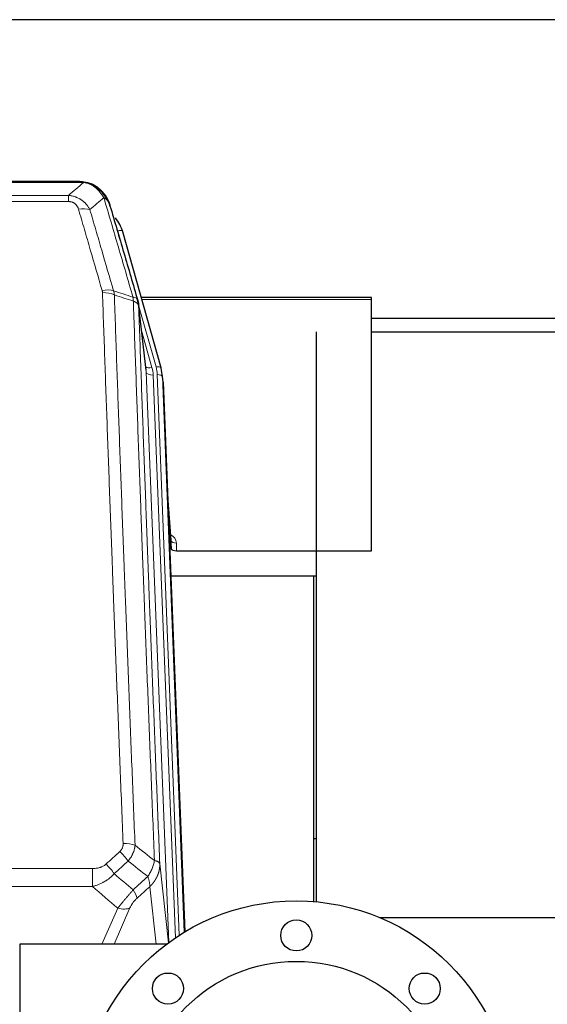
# Model space of a CAD drawing. Header units: inches. Extents: x 0 to 23760, y -13 to 16800.
# Tile 65 of 222: x 5908 to 6213, y 7690 to 8260. Entities that reach past the tile are written whole.
import ezdxf

# ---------------------------------------------------------------- set-up
doc = ezdxf.new("R2010")
doc.units = ezdxf.units.IN
doc.layers.add('254', color=7, linetype='Continuous', true_color=0xffffff)

msp = doc.modelspace()

# ---------------------------------------------------------------- linework, layer by layer
at = {"layer": '254', "color": 2, "linetype": 'Continuous', "lineweight": 25}
for p, q in [((6649.284, 8259.696), (5049.791, 8259.696)), ((5942.352, 8166.07), (5724.231, 8166.07)), ((5949.293, 8164.594), (5949.394, 8164.565)), ((5989.519, 8058.092), (5967.345, 8136.978)), ((5980.898, 8056.772), (5976.483, 8095.291)), ((6111.291, 8098.808), (5978.073, 8098.808)), ((6111.291, 8097.777), (6111.291, 8098.808)), ((6111.291, 7952.308), (6111.291, 8097.777)), ((6649.284, 8086.734), (6111.29, 8086.734)), ((6079.291, 8079.001), (6079.291, 7749.051)), ((6111.298, 8079.001), (6657.291, 8079.001)), ((5989.537, 8057.996), (5989.519, 8058.092)), ((5990.574, 8051.371), (5990.2, 8054.629)), ((5990.695, 8049.786), (6003.222, 7731.61)), ((5995.394, 7958.315), (5993.186, 7986.514)), ((5993.567, 7976.84), (5995.39, 7953.559)), ((5995.39, 7953.559), (5995.401, 7958.135)), ((5998.388, 7952.308), (6111.291, 7952.308)), ((6079.291, 7937.499), (5995.117, 7937.499)), ((6077.951, 7749.163), (6077.951, 7937.497)), ((6079.277, 7785.448), (6077.917, 7785.448)), ((6115.823, 7739.982), (6657.291, 7739.982)), ((5992.79, 7724.578), (5907.791, 7724.578)), ((5907.791, 7724.578), (5907.791, 7524.578))]:
    msp.add_line(p, q, dxfattribs=at)
at = {"layer": '254', "color": 110, "linetype": 'Continuous', "lineweight": 13}
for p, q in [((5944.694, 8165.407), (5721.889, 8165.407)), ((5949.394, 8164.565), (5949.462, 8164.408)), ((5730.62, 8157.939), (5935.963, 8157.939)), ((5935.963, 8157.939), (5935.963, 8154.406)), ((5935.963, 8154.406), (5730.62, 8154.406)), ((5969.182, 8120.74), (5964.457, 8137.552)), ((5986.631, 8058.665), (5976.558, 8094.5)), ((6111.291, 8097.777), (5978.36, 8097.777)), ((5980.989, 8055.598), (5976.612, 8093.779)), ((5978.257, 8079.811), (5984.283, 8058.373)), ((5993.986, 7725.463), (5980.989, 8055.598)), ((6000.107, 7729.672), (5987.328, 8054.264)), ((5997.808, 7728.156), (5984.981, 8053.972)), ((5990.695, 8049.786), (5990.322, 8053.044)), ((5990.322, 8053.044), (6002.982, 7731.465)), ((5995.401, 7958.135), (5993.194, 7986.323)), ((5998.399, 7956.725), (5998.388, 7952.308)), ((5988.807, 7771.111), (5993.87, 7725.378)), ((5716.705, 7768.31), (5949.877, 7768.31)), ((5949.877, 7768.31), (5949.877, 7757.879)), ((5949.877, 7757.879), (5716.705, 7757.879)), ((5986.665, 7724.578), (5982.992, 7757.759)), ((5955.38, 7724.578), (5964.504, 7745.359)), ((5971.566, 7745.509), (5962.375, 7724.577))]:
    msp.add_line(p, q, dxfattribs=at)
at = {"layer": '254', "color": 2, "linetype": 'Continuous', "lineweight": 25}
for centre, radius in [((6067.791, 7624.578), 125), ((6067.791, 7729.578), 9), ((6067.791, 7624.578), 90), ((5993.545, 7698.824), 9), ((6142.037, 7698.824), 9)]:
    msp.add_circle(centre, radius, dxfattribs=at)
at = {"layer": '254', "color": 110, "linetype": 'Continuous', "lineweight": 13}
for centre, major_axis, ratio, start_param, end_param in [((5941.81, 8144.184), (9.598, 2.808), 0.562843, 0.6646512, 1.4076092), ((5964.457, 8136.166), (-2.888, -0.812), 0.4480327, 3.1416079, 4.5871119), ((5955.471, 8097.301), (9.604, 2.788), 0.5442898, 0.6684637, 1.414101), ((5955.658, 8096.129), (9.994, 0.345), 0.559112, 0.7940626, 1.551472), ((5984.283, 8060.22), (-3.851, -1.082), 0.4480327, 0.2500116, 1.4455193), ((5984.981, 8055.819), (-3.997, -0.157), 0.4614673, 0.0341943, 1.5526308), ((5960.963, 8053.222), (-24.033, -0.038), 0.8858289, 3.1750594, 3.3842109), ((5986.631, 8057.28), (-2.888, -0.812), 0.4480327, 3.1416079, 4.5871119), ((5963.31, 8053.514), (-24.033, -0.038), 0.8858289, 3.1750594, 3.3842109), ((5987.328, 8052.879), (-2.998, -0.118), 0.4614673, 3.175787, 4.6942235), ((5992.395, 7956.725), (-6.003, -0.046), 0.8757409, 3.1327535, 4.2284576), ((5998.399, 7958.179), (3, -0.007), 0.4848086, 3.1763596, 4.7135294), ((5967.617, 7778.402), (9.992, 0.404), 0.431453, 0.7935197, 1.5533391), ((5965.645, 7773.808), (-6.729, 7.397), 0.3051216, 4.2889758, 5.0360109), ((5957.636, 7766.516), (-6.736, 7.391), 0.3030979, 4.2875497, 5.03344), ((5968.591, 7757.129), (-6.719, 7.407), 0.3029797, 3.5431496, 4.2886573), ((5964.504, 7751.531), (9.156, -4.02), 0.5833249, 4.9631119, 5.806783)]:
    msp.add_ellipse(centre, major_axis=major_axis, ratio=ratio, start_param=start_param, end_param=end_param, dxfattribs=at)
at = {"layer": '254', "color": 2, "linetype": 'Continuous', "lineweight": 25}
for centre, major_axis, ratio, start_param, end_param in [((5941.15, 8130.965), (-27.014, -0.465), 0.8900028, 3.3708663, 3.7462667), ((5963.31, 8052.129), (-27.027, -0.37), 0.8864308, 3.1643527, 3.3735041), ((5998.388, 7953.602), (3, 0), 0.4313147, 3.1753737, 4.7125436)]:
    msp.add_ellipse(centre, major_axis=major_axis, ratio=ratio, start_param=start_param, end_param=end_param, dxfattribs=at)
at = {"layer": '254', "color": 110, "linetype": 'Continuous', "lineweight": 13}
for points in [[(5935.963, 8157.939), (5938.89, 8160.426), (5941.801, 8162.915), (5944.694, 8165.407)], [(5956.457, 8156.688), (5953.783, 8154.365), (5951.093, 8152.045), (5948.39, 8149.726)], [(5962.067, 8102.729), (5965.816, 8101.51), (5969.563, 8100.293), (5973.311, 8099.078)], [(5962.067, 8102.729), (5962.18, 8102.345), (5962.368, 8101.565), (5962.485, 8100.763), (5962.526, 8100.356)], [(5973.523, 8096.788), (5969.858, 8097.975), (5966.192, 8099.165), (5962.526, 8100.356)], [(5974.5, 7781.758), (5978.252, 7778.807), (5982.003, 7775.852), (5985.752, 7772.891)], [(5957.636, 7770.786), (5960.305, 7773.228), (5962.975, 7775.669), (5965.645, 7778.107)], [(5970.467, 7772.641), (5967.796, 7770.206), (5965.124, 7767.769), (5962.453, 7765.33)], [(5981.887, 7763.645), (5978.082, 7766.649), (5974.276, 7769.647), (5970.467, 7772.641)], [(5962.453, 7765.33), (5966.1, 7762.198), (5969.749, 7759.068), (5973.4, 7755.939)], [(5973.4, 7755.939), (5976.228, 7758.51), (5979.057, 7761.079), (5981.887, 7763.645)], [(5964.504, 7745.359), (5959.625, 7749.53), (5954.75, 7753.703), (5949.877, 7757.879)], [(5982.992, 7757.759), (5980.546, 7755.544), (5978.099, 7753.326), (5975.653, 7751.107)]]:
    msp.add_open_spline(points, degree=3, dxfattribs=at)
at = {"layer": '254', "color": 2, "linetype": 'Continuous', "lineweight": 25}
for points, degree in [([(5942.152, 8166.067), (5942.769, 8166.071), (5943.392, 8166.041), (5944.018, 8165.977)], 3), ([(5952.905, 8162.512), (5951.258, 8163.732), (5949.392, 8164.567)], 2), ([(5976.489, 8095.21), (5975.739, 8098.041)], 1)]:
    msp.add_open_spline(points, degree=degree, dxfattribs=at)
for points, knots in [([(5942.152, 8166.067), (5942.226, 8166.069), (5942.3, 8166.07), (5942.596, 8166.069), (5942.818, 8166.06), (5943.245, 8166.025), (5943.45, 8165.999), (5943.703, 8165.953), (5943.764, 8165.941), (5943.823, 8165.928)], [0, 0, 0, 0, 0.125, 0.125, 0.5, 0.5, 0.875, 0.875, 1, 1, 1, 1]), ([(5943.823, 8165.928), (5945.234, 8165.838), (5946.67, 8165.532), (5948.541, 8164.831), (5949.005, 8164.631), (5949.462, 8164.408)], [0, 0, 0, 0, 0.75, 0.75, 1, 1, 1, 1]), ([(5947.296, 8165.323), (5947.375, 8165.299), (5947.455, 8165.275), (5948.128, 8165.063), (5948.716, 8164.844), (5949.293, 8164.594)], [0, 0, 0, 0, 0.1180686, 0.1180686, 1, 1, 1, 1]), ([(5949.462, 8164.408), (5949.691, 8164.297), (5949.918, 8164.179), (5950.82, 8163.686), (5951.479, 8163.265), (5952.749, 8162.327), (5953.359, 8161.81), (5954.13, 8161.067), (5954.32, 8160.877), (5954.506, 8160.683)], [0, 0, 0, 0, 0.125, 0.125, 0.5, 0.5, 0.875, 0.875, 1, 1, 1, 1]), ([(5952.981, 8162.456), (5953.627, 8161.973), (5954.242, 8161.448), (5955.05, 8160.662), (5955.274, 8160.432), (5955.491, 8160.198)], [0, 0, 0, 0, 0.7159091, 0.7159091, 1, 1, 1, 1]), ([(5955.921, 8159.631), (5955.9, 8159.675), (5955.876, 8159.719), (5955.798, 8159.854), (5955.735, 8159.944), (5955.609, 8160.088), (5955.553, 8160.144), (5955.491, 8160.198)], [0, 0, 0, 0, 0.2280377, 0.2280377, 0.6912151, 0.6912151, 1, 1, 1, 1]), ([(5955.491, 8160.198), (5955.926, 8159.728), (5956.336, 8159.238), (5957.866, 8157.202), (5958.762, 8155.513), (5959.374, 8153.773)], [0, 0, 0, 0, 0.25, 0.25, 1, 1, 1, 1]), ([(5955.982, 8159.496), (5955.993, 8159.483), (5956.016, 8159.457), (5956.051, 8159.417), (5956.087, 8159.376), (5956.123, 8159.335), (5956.159, 8159.293), (5956.195, 8159.25), (5956.232, 8159.206), (5956.27, 8159.162), (5956.307, 8159.117), (5956.345, 8159.072), (5956.384, 8159.025), (5956.423, 8158.978), (5956.462, 8158.93), (5956.501, 8158.882), (5956.541, 8158.832), (5956.581, 8158.782), (5956.621, 8158.731), (5956.662, 8158.68), (5956.703, 8158.628), (5956.745, 8158.574), (5956.786, 8158.521), (5956.828, 8158.466), (5956.87, 8158.41), (5956.913, 8158.354), (5956.955, 8158.297), (5956.998, 8158.239), (5957.042, 8158.181), (5957.085, 8158.121), (5957.129, 8158.061), (5957.172, 8158), (5957.217, 8157.938), (5957.261, 8157.876), (5957.305, 8157.812), (5957.35, 8157.748), (5957.395, 8157.683), (5957.44, 8157.617), (5957.485, 8157.55), (5957.53, 8157.482), (5957.575, 8157.414), (5957.621, 8157.345), (5957.667, 8157.274), (5957.712, 8157.203), (5957.758, 8157.131), (5957.804, 8157.059), (5957.85, 8156.985), (5957.896, 8156.91), (5957.942, 8156.835), (5957.989, 8156.759), (5958.035, 8156.682), (5958.081, 8156.603), (5958.127, 8156.524), (5958.173, 8156.445), (5958.22, 8156.364), (5958.266, 8156.282), (5958.312, 8156.2), (5958.358, 8156.116), (5958.404, 8156.032), (5958.45, 8155.946), (5958.496, 8155.86), (5958.542, 8155.773), (5958.588, 8155.685), (5958.633, 8155.596), (5958.679, 8155.506), (5958.724, 8155.415), (5958.769, 8155.323), (5958.814, 8155.23), (5958.859, 8155.137), (5958.904, 8155.042), (5958.948, 8154.946), (5958.992, 8154.85), (5959.036, 8154.752), (5959.08, 8154.654), (5959.123, 8154.554), (5959.166, 8154.454), (5959.209, 8154.352), (5959.252, 8154.25), (5959.294, 8154.147), (5959.336, 8154.042), (5959.377, 8153.937), (5959.418, 8153.831), (5959.459, 8153.724), (5959.499, 8153.615), (5959.539, 8153.506), (5959.579, 8153.396), (5959.618, 8153.285), (5959.656, 8153.173), (5959.695, 8153.06), (5959.732, 8152.946), (5959.769, 8152.831), (5959.806, 8152.715), (5959.842, 8152.598), (5959.877, 8152.48), (5959.912, 8152.361), (5959.947, 8152.241), (5959.98, 8152.121), (5960.002, 8152.04), (5960.013, 8151.999)], [0, 0, 0, 0, 0.0060657, 0.012223, 0.0184718, 0.0248123, 0.0312443, 0.0377679, 0.0443831, 0.0510899, 0.0578883, 0.0647782, 0.0717598, 0.0788329, 0.0859977, 0.093254, 0.1006019, 0.1080414, 0.1155725, 0.1231952, 0.1309095, 0.1387154, 0.1466129, 0.1546019, 0.1626826, 0.1708549, 0.1791188, 0.1874742, 0.1959213, 0.20446, 0.2130903, 0.2218121, 0.2306256, 0.2395307, 0.2485274, 0.2576156, 0.2667955, 0.276067, 0.2854301, 0.2948848, 0.3044311, 0.314069, 0.3237985, 0.3336196, 0.3435324, 0.3535367, 0.3636326, 0.3738202, 0.3840993, 0.3944701, 0.4049324, 0.4154864, 0.426132, 0.4368691, 0.4476979, 0.4586183, 0.4696303, 0.480734, 0.4919292, 0.503216, 0.5145945, 0.5260645, 0.5376262, 0.5492795, 0.5610244, 0.5728609, 0.584789, 0.5968087, 0.60892, 0.621123, 0.6334175, 0.6458037, 0.6582815, 0.6708509, 0.6835119, 0.6962645, 0.7091087, 0.7220445, 0.735072, 0.748191, 0.7614017, 0.774704, 0.7880979, 0.8015834, 0.8151605, 0.8288293, 0.8425896, 0.8564416, 0.8703852, 0.8844204, 0.8985472, 0.9127656, 0.9270756, 0.9414773, 0.9559705, 0.9705554, 0.9852319, 1, 1, 1, 1]), ([(5960.013, 8151.999), (5959.956, 8152.309), (5959.874, 8152.614), (5959.66, 8153.206), (5959.529, 8153.495), (5959.374, 8153.773)], [0, 0, 0, 0, 0.5, 0.5, 1, 1, 1, 1]), ([(5960.013, 8151.999), (5961.344, 8147.477), (5962.676, 8142.944), (5965.344, 8133.857), (5966.679, 8129.303), (5970.69, 8115.611), (5973.37, 8106.441), (5976.056, 8097.23)], [0, 0, 0, 0, 0.25, 0.25, 0.5, 0.5, 1, 1, 1, 1]), ([(5976.056, 8097.23), (5976.061, 8097.213), (5976.071, 8097.178), (5976.086, 8097.126), (5976.101, 8097.072), (5976.117, 8097.018), (5976.132, 8096.962), (5976.147, 8096.905), (5976.163, 8096.847), (5976.178, 8096.788), (5976.193, 8096.728), (5976.209, 8096.667), (5976.224, 8096.604), (5976.239, 8096.54), (5976.255, 8096.476), (5976.27, 8096.41), (5976.285, 8096.343), (5976.3, 8096.275), (5976.315, 8096.205), (5976.33, 8096.135), (5976.344, 8096.063), (5976.359, 8095.99), (5976.373, 8095.916), (5976.387, 8095.841), (5976.401, 8095.765), (5976.415, 8095.688), (5976.428, 8095.609), (5976.449, 8095.483), (5976.475, 8095.313), (5976.503, 8095.107), (5976.527, 8094.914), (5976.546, 8094.737), (5976.562, 8094.575), (5976.574, 8094.428), (5976.585, 8094.295), (5976.592, 8094.178), (5976.599, 8094.076), (5976.603, 8093.99), (5976.606, 8093.918), (5976.609, 8093.862), (5976.611, 8093.821), (5976.611, 8093.795), (5976.612, 8093.783), (5976.612, 8093.779)], [0, 0, 0, 0, 0.0155037, 0.0313049, 0.0474035, 0.0637997, 0.0804935, 0.097485, 0.1147743, 0.1323613, 0.1502462, 0.1684289, 0.1869096, 0.2056883, 0.224765, 0.2441397, 0.2638126, 0.2837835, 0.3040527, 0.32462, 0.3454856, 0.3666494, 0.3881116, 0.409872, 0.4319308, 0.454288, 0.4769435, 0.4998975, 0.5635611, 0.6228928, 0.6778927, 0.7285606, 0.7748966, 0.8169007, 0.8545729, 0.8879131, 0.9169214, 0.9415977, 0.9619421, 0.9779545, 0.989635, 0.9969835, 1, 1, 1, 1])]:
    msp.add_open_spline(points, degree=3, knots=knots, dxfattribs=at)
at = {"layer": '254', "color": 110, "linetype": 'Continuous', "lineweight": 13}
for points, knots in [([(5943.823, 8165.928), (5943.942, 8165.901), (5944.052, 8165.87), (5944.3, 8165.783), (5944.425, 8165.722), (5944.612, 8165.58), (5944.673, 8165.499), (5944.694, 8165.407)], [0, 0, 0, 0, 0.25, 0.25, 0.625, 0.625, 1, 1, 1, 1]), ([(5944.694, 8165.407), (5945.914, 8165.305), (5947.09, 8165.011), (5948.584, 8164.385), (5948.952, 8164.209), (5949.312, 8164.014)], [0, 0, 0, 0, 0.75, 0.75, 1, 1, 1, 1]), ([(5949.462, 8164.408), (5949.464, 8164.378), (5949.462, 8164.346), (5949.449, 8164.26), (5949.433, 8164.205), (5949.385, 8164.101), (5949.352, 8164.052), (5949.312, 8164.014)], [0, 0, 0, 0, 0.25, 0.25, 0.625, 0.625, 1, 1, 1, 1]), ([(5949.312, 8164.014), (5949.492, 8163.917), (5949.671, 8163.815), (5950.378, 8163.39), (5950.892, 8163.032), (5951.887, 8162.246), (5952.366, 8161.817), (5952.98, 8161.209), (5953.132, 8161.053), (5953.281, 8160.895)], [0, 0, 0, 0, 0.125, 0.125, 0.5, 0.5, 0.875, 0.875, 1, 1, 1, 1]), ([(5935.963, 8157.939), (5936.297, 8157.916), (5936.63, 8157.883), (5937.294, 8157.795), (5937.622, 8157.742), (5938.598, 8157.55), (5939.235, 8157.381), (5939.938, 8157.144), (5940.016, 8157.117), (5940.171, 8157.062), (5940.249, 8157.034), (5940.48, 8156.947), (5940.633, 8156.887), (5941.088, 8156.699), (5941.683, 8156.429), (5942.255, 8156.122), (5942.677, 8155.876), (5942.885, 8155.75), (5943.091, 8155.619), (5943.227, 8155.53), (5943.295, 8155.485), (5943.9, 8155.076), (5944.408, 8154.68), (5945.128, 8154.041), (5945.36, 8153.82), (5945.698, 8153.478), (5945.809, 8153.362), (5946.028, 8153.126), (5946.136, 8153.006), (5946.663, 8152.401), (5947.051, 8151.895), (5947.766, 8150.841), (5948.092, 8150.293), (5948.39, 8149.726)], [0, 0, 0, 0, 0.0625, 0.0625, 0.125, 0.125, 0.25, 0.25, 0.265625, 0.265625, 0.28125, 0.28125, 0.3125, 0.3125, 0.375, 0.4375, 0.4375, 0.46875, 0.484375, 0.484375, 0.5, 0.5, 0.625, 0.625, 0.6875, 0.6875, 0.71875, 0.71875, 0.75, 0.75, 0.875, 0.875, 1, 1, 1, 1]), ([(5954.506, 8160.683), (5954.407, 8160.709), (5954.306, 8160.732), (5954.049, 8160.782), (5953.891, 8160.806), (5953.581, 8160.85), (5953.427, 8160.871), (5953.281, 8160.895)], [0, 0, 0, 0, 0.25, 0.25, 0.625, 0.625, 1, 1, 1, 1]), ([(5953.281, 8160.895), (5953.58, 8160.579), (5953.871, 8160.251), (5954.997, 8158.901), (5955.764, 8157.803), (5956.457, 8156.688)], [0, 0, 0, 0, 0.25, 0.25, 1, 1, 1, 1]), ([(5955.491, 8160.198), (5955.461, 8160.224), (5955.428, 8160.25), (5955.294, 8160.352), (5955.181, 8160.422), (5954.931, 8160.544), (5954.795, 8160.596), (5954.604, 8160.655), (5954.555, 8160.669), (5954.506, 8160.683)], [0, 0, 0, 0, 0.125, 0.125, 0.5, 0.5, 0.875, 0.875, 1, 1, 1, 1]), ([(5954.506, 8160.683), (5954.877, 8160.294), (5955.234, 8159.887), (5956.594, 8158.204), (5957.465, 8156.81), (5958.164, 8155.358)], [0, 0, 0, 0, 0.25, 0.25, 1, 1, 1, 1]), ([(5958.164, 8155.358), (5957.918, 8155.605), (5957.651, 8155.84), (5957.081, 8156.284), (5956.777, 8156.493), (5956.457, 8156.688)], [0, 0, 0, 0, 0.5, 0.5, 1, 1, 1, 1]), ([(5973.311, 8099.078), (5970.488, 8108.771), (5967.673, 8118.419), (5963.459, 8132.822), (5962.056, 8137.611), (5959.254, 8147.167), (5957.855, 8151.933), (5956.457, 8156.688)], [0, 0, 0, 0, 0.5, 0.5, 0.75, 0.75, 1, 1, 1, 1]), ([(5935.963, 8154.406), (5936.145, 8154.406), (5936.328, 8154.4), (5936.691, 8154.373), (5936.871, 8154.354), (5937.227, 8154.3), (5937.402, 8154.266), (5937.749, 8154.184), (5937.92, 8154.136), (5938.131, 8154.066), (5938.173, 8154.051), (5938.256, 8154.021), (5938.381, 8153.975), (5938.502, 8153.925), (5938.741, 8153.82), (5939.049, 8153.667), (5939.336, 8153.488), (5939.509, 8153.369), (5939.543, 8153.345), (5939.612, 8153.295), (5939.645, 8153.27), (5939.745, 8153.194), (5939.81, 8153.142), (5940, 8152.983), (5940.119, 8152.873), (5940.346, 8152.644), (5940.453, 8152.526), (5940.655, 8152.284), (5940.751, 8152.159), (5940.864, 8151.998), (5940.886, 8151.966), (5940.93, 8151.901), (5940.952, 8151.868), (5941.016, 8151.77), (5941.057, 8151.704), (5941.175, 8151.504), (5941.249, 8151.37), (5941.386, 8151.098), (5941.449, 8150.96), (5941.626, 8150.543), (5941.725, 8150.259), (5941.81, 8149.971)], [0, 0, 0, 0, 0.0625, 0.0625, 0.125, 0.125, 0.1875, 0.1875, 0.25, 0.25, 0.265625, 0.265625, 0.28125, 0.3125, 0.3125, 0.375, 0.4375, 0.4375, 0.453125, 0.453125, 0.46875, 0.46875, 0.5, 0.5, 0.5625, 0.5625, 0.625, 0.625, 0.6875, 0.6875, 0.703125, 0.703125, 0.71875, 0.71875, 0.75, 0.75, 0.8125, 0.8125, 0.875, 0.875, 1, 1, 1, 1]), ([(5959.374, 8153.773), (5959.218, 8154.058), (5959.038, 8154.334), (5958.633, 8154.863), (5958.409, 8155.116), (5958.164, 8155.358)], [0, 0, 0, 0, 0.5, 0.5, 1, 1, 1, 1]), ([(5955.471, 8102.9), (5953.185, 8110.805), (5950.904, 8118.68), (5947.489, 8130.448), (5946.351, 8134.364), (5944.079, 8142.179), (5942.944, 8146.078), (5941.81, 8149.971)], [0, 0, 0, 0, 0.5, 0.5, 0.75, 0.75, 1, 1, 1, 1]), ([(5948.39, 8149.726), (5949.525, 8145.84), (5950.661, 8141.946), (5952.937, 8134.144), (5954.075, 8130.235), (5957.495, 8118.485), (5959.779, 8110.622), (5962.067, 8102.729)], [0, 0, 0, 0, 0.25, 0.25, 0.5, 0.5, 1, 1, 1, 1]), ([(5955.471, 8102.9), (5955.527, 8102.706), (5955.57, 8102.511), (5955.632, 8102.119), (5955.651, 8101.921), (5955.658, 8101.722)], [0, 0, 0, 0, 0.5, 0.5, 1, 1, 1, 1]), ([(5967.617, 7782.719), (5967.059, 7796.55), (5965.959, 7824.08), (5964.351, 7864.984), (5963.309, 7891.992), (5962.538, 7912.151), (5962.156, 7922.205), (5961.777, 7932.223), (5961.526, 7938.894), (5961.401, 7942.225), (5960.777, 7958.86), (5960.286, 7972.097), (5959.561, 7991.847), (5959.321, 7998.411), (5958.845, 8011.502), (5958.609, 8018.028), (5957.907, 8037.551), (5956.986, 8063.431), (5956.096, 8089.009), (5955.658, 8101.722)], [0, 0, 0, 0, 0.125, 0.25, 0.375, 0.375, 0.4375, 0.46875, 0.46875, 0.5, 0.5, 0.625, 0.625, 0.6875, 0.6875, 0.75, 0.75, 0.875, 1, 1, 1, 1]), ([(5962.526, 8100.356), (5962.964, 8087.659), (5963.856, 8062.113), (5964.777, 8036.267), (5965.48, 8016.769), (5965.717, 8010.25), (5966.193, 7997.176), (5966.433, 7990.62), (5967.16, 7970.896), (5967.651, 7957.676), (5968.276, 7941.062), (5968.401, 7937.735), (5968.653, 7931.073), (5969.032, 7921.067), (5969.415, 7911.025), (5970.186, 7890.893), (5971.23, 7863.919), (5972.84, 7823.067), (5973.942, 7795.571), (5974.5, 7781.758)], [0, 0, 0, 0, 0.125, 0.25, 0.25, 0.3125, 0.3125, 0.375, 0.375, 0.5, 0.5, 0.53125, 0.53125, 0.5625, 0.625, 0.625, 0.75, 0.875, 1, 1, 1, 1]), ([(5976.056, 8097.23), (5976.034, 8097.476), (5975.957, 8097.707), (5975.693, 8098.126), (5975.507, 8098.315), (5975.036, 8098.637), (5974.75, 8098.77), (5974.092, 8098.974), (5973.719, 8099.044), (5973.311, 8099.078)], [0, 0, 0, 0, 0.25, 0.25, 0.5, 0.5, 0.75, 0.75, 1, 1, 1, 1]), ([(5973.311, 8099.078), (5973.386, 8098.706), (5973.428, 8098.334), (5973.486, 8097.576), (5973.502, 8097.189), (5973.523, 8096.788)], [0, 0, 0, 0, 0.5, 0.5, 1, 1, 1, 1]), ([(5976.612, 8093.779), (5976.611, 8093.787), (5976.609, 8093.803), (5976.606, 8093.826), (5976.603, 8093.85), (5976.599, 8093.874), (5976.596, 8093.897), (5976.591, 8093.921), (5976.587, 8093.945), (5976.583, 8093.968), (5976.578, 8093.992), (5976.573, 8094.015), (5976.567, 8094.039), (5976.562, 8094.063), (5976.556, 8094.086), (5976.55, 8094.11), (5976.543, 8094.133), (5976.537, 8094.156), (5976.53, 8094.18), (5976.523, 8094.203), (5976.515, 8094.227), (5976.508, 8094.25), (5976.5, 8094.273), (5976.492, 8094.297), (5976.483, 8094.32), (5976.475, 8094.343), (5976.466, 8094.366), (5976.457, 8094.39), (5976.447, 8094.413), (5976.438, 8094.436), (5976.428, 8094.459), (5976.418, 8094.482), (5976.407, 8094.505), (5976.397, 8094.528), (5976.386, 8094.551), (5976.375, 8094.574), (5976.363, 8094.597), (5976.352, 8094.62), (5976.34, 8094.643), (5976.328, 8094.665), (5976.315, 8094.688), (5976.303, 8094.711), (5976.29, 8094.734), (5976.277, 8094.756), (5976.264, 8094.779), (5976.25, 8094.801), (5976.236, 8094.824), (5976.222, 8094.846), (5976.208, 8094.869), (5976.193, 8094.891), (5976.178, 8094.913), (5976.163, 8094.936), (5976.148, 8094.958), (5976.132, 8094.98), (5976.117, 8095.002), (5976.101, 8095.024), (5976.084, 8095.047), (5976.068, 8095.069), (5976.051, 8095.09), (5976.034, 8095.112), (5976.017, 8095.134), (5975.999, 8095.156), (5975.982, 8095.178), (5975.964, 8095.199), (5975.945, 8095.221), (5975.927, 8095.243), (5975.908, 8095.264), (5975.889, 8095.286), (5975.87, 8095.307), (5975.851, 8095.328), (5975.831, 8095.35), (5975.812, 8095.371), (5975.791, 8095.392), (5975.771, 8095.413), (5975.751, 8095.434), (5975.73, 8095.455), (5975.703, 8095.482), (5975.669, 8095.515), (5975.628, 8095.554), (5975.586, 8095.593), (5975.544, 8095.631), (5975.501, 8095.669), (5975.457, 8095.707), (5975.412, 8095.744), (5975.366, 8095.781), (5975.32, 8095.818), (5975.273, 8095.854), (5975.225, 8095.891), (5975.176, 8095.926), (5975.127, 8095.962), (5975.077, 8095.997), (5975.026, 8096.032), (5974.974, 8096.067), (5974.922, 8096.101), (5974.868, 8096.135), (5974.815, 8096.168), (5974.76, 8096.201), (5974.705, 8096.234), (5974.649, 8096.267), (5974.592, 8096.299), (5974.534, 8096.331), (5974.476, 8096.362), (5974.417, 8096.393), (5974.358, 8096.424), (5974.297, 8096.454), (5974.236, 8096.484), (5974.175, 8096.514), (5974.112, 8096.543), (5974.05, 8096.572), (5973.986, 8096.6), (5973.922, 8096.628), (5973.857, 8096.656), (5973.791, 8096.683), (5973.725, 8096.71), (5973.658, 8096.736), (5973.591, 8096.762), (5973.545, 8096.779), (5973.523, 8096.788)], [0, 0, 0, 0, 0.0066687, 0.0133374, 0.0200061, 0.0266746, 0.0333432, 0.0400116, 0.0466801, 0.0533484, 0.0600168, 0.066685, 0.0733532, 0.0800214, 0.0866895, 0.0933575, 0.1000255, 0.1066935, 0.1133614, 0.1200292, 0.126697, 0.1333647, 0.1400324, 0.1467001, 0.1533676, 0.1600352, 0.1667026, 0.1733701, 0.1800374, 0.1867047, 0.193372, 0.2000392, 0.2067064, 0.2133735, 0.2200405, 0.2267075, 0.2333745, 0.2400414, 0.2467082, 0.253375, 0.2600418, 0.2667085, 0.2733751, 0.2800417, 0.2867082, 0.2933747, 0.3000412, 0.3067075, 0.3133739, 0.3200401, 0.3267064, 0.3333725, 0.3400387, 0.3467047, 0.3533708, 0.3600367, 0.3667026, 0.3733685, 0.3800343, 0.3867001, 0.3933658, 0.4000315, 0.4066971, 0.4133626, 0.4200281, 0.4266936, 0.433359, 0.4400243, 0.4466896, 0.4533549, 0.4600201, 0.4666852, 0.4733503, 0.4800154, 0.4866804, 0.4933453, 0.5000102, 0.5125098, 0.5250093, 0.5375088, 0.5500082, 0.5625077, 0.5750071, 0.5875066, 0.600006, 0.6125054, 0.6250049, 0.6375043, 0.6500037, 0.6625032, 0.6750026, 0.6875021, 0.7000016, 0.7125011, 0.7250006, 0.7375001, 0.7499997, 0.7624993, 0.7749989, 0.7874985, 0.7999982, 0.812498, 0.8249977, 0.8374975, 0.8499974, 0.8624973, 0.8749972, 0.8874972, 0.8999973, 0.9124974, 0.9249976, 0.9374978, 0.9499981, 0.9624985, 0.9749989, 0.9874994, 1, 1, 1, 1]), ([(5985.752, 7772.891), (5985.18, 7786.944), (5984.053, 7814.915), (5982.407, 7856.466), (5981.341, 7883.898), (5980.553, 7904.37), (5980.162, 7914.582), (5979.71, 7926.45), (5979.518, 7931.527), (5979.39, 7934.91), (5979.326, 7936.6), (5979.007, 7945.046), (5978.627, 7955.153), (5978.189, 7966.896), (5978.003, 7971.919), (5977.879, 7975.265), (5977.817, 7976.937), (5977.261, 7991.973), (5976.288, 8018.548), (5974.877, 8057.942), (5973.969, 8083.891), (5973.523, 8096.788)], [0, 0, 0, 0, 0.125, 0.25, 0.375, 0.375, 0.4375, 0.46875, 0.484375, 0.484375, 0.5, 0.5, 0.5625, 0.59375, 0.609375, 0.609375, 0.625, 0.625, 0.75, 0.875, 1, 1, 1, 1]), ([(5976.612, 8093.779), (5977.057, 8080.932), (5977.963, 8055.081), (5979.369, 8015.837), (5980.339, 7989.363), (5980.894, 7974.384), (5980.956, 7972.718), (5981.08, 7969.385), (5981.266, 7964.381), (5981.702, 7952.682), (5982.081, 7942.614), (5982.399, 7934.2), (5982.463, 7932.516), (5982.59, 7929.146), (5982.782, 7924.088), (5983.232, 7912.265), (5983.623, 7902.092), (5984.409, 7881.697), (5985.472, 7854.369), (5987.113, 7812.975), (5988.237, 7785.111), (5988.807, 7771.111)], [0, 0, 0, 0, 0.125, 0.25, 0.375, 0.375, 0.390625, 0.390625, 0.40625, 0.4375, 0.5, 0.5, 0.515625, 0.515625, 0.53125, 0.5625, 0.625, 0.625, 0.75, 0.875, 1, 1, 1, 1]), ([(5967.617, 7782.719), (5967.625, 7782.506), (5967.623, 7782.293), (5967.606, 7782.027), (5967.602, 7781.973), (5967.592, 7781.867), (5967.586, 7781.814), (5967.567, 7781.655), (5967.552, 7781.549), (5967.496, 7781.235), (5967.448, 7781.029), (5967.328, 7780.622), (5967.256, 7780.421), (5967.129, 7780.125), (5967.084, 7780.027), (5967.012, 7779.881), (5966.987, 7779.832), (5966.936, 7779.736), (5966.91, 7779.688), (5966.775, 7779.452), (5966.657, 7779.269), (5966.401, 7778.916), (5966.263, 7778.746), (5965.968, 7778.417), (5965.811, 7778.259), (5965.645, 7778.107)], [0, 0, 0, 0, 0.125, 0.125, 0.15625, 0.15625, 0.1875, 0.1875, 0.25, 0.25, 0.375, 0.375, 0.5, 0.5, 0.5625, 0.5625, 0.59375, 0.59375, 0.625, 0.625, 0.75, 0.75, 0.875, 0.875, 1, 1, 1, 1]), ([(5974.5, 7781.758), (5974.464, 7781.365), (5974.41, 7780.97), (5974.322, 7780.476), (5974.304, 7780.377), (5974.264, 7780.179), (5974.243, 7780.08), (5974.177, 7779.783), (5974.129, 7779.585), (5973.973, 7778.994), (5973.731, 7778.211), (5973.424, 7777.435), (5973.168, 7776.855), (5973.056, 7776.615), (5972.937, 7776.375), (5972.889, 7776.279), (5972.865, 7776.231), (5972.791, 7776.088), (5972.742, 7775.992), (5972.487, 7775.518), (5972.269, 7775.144), (5971.804, 7774.409), (5971.31, 7773.685), (5970.758, 7772.985), (5970.467, 7772.641)], [0, 0, 0, 0, 0.125, 0.125, 0.15625, 0.15625, 0.1875, 0.1875, 0.25, 0.25, 0.375, 0.5, 0.5, 0.5625, 0.578125, 0.578125, 0.59375, 0.59375, 0.625, 0.625, 0.75, 0.75, 0.875, 1, 1, 1, 1]), ([(5957.636, 7770.786), (5957.51, 7770.671), (5957.381, 7770.561), (5957.179, 7770.401), (5957.111, 7770.349), (5956.973, 7770.248), (5956.903, 7770.198), (5956.551, 7769.956), (5956.257, 7769.78), (5955.647, 7769.462), (5955.331, 7769.319), (5954.923, 7769.159), (5954.841, 7769.127), (5954.676, 7769.067), (5954.594, 7769.038), (5954.345, 7768.954), (5954.179, 7768.903), (5953.678, 7768.758), (5953.341, 7768.676), (5952.661, 7768.539), (5952.319, 7768.483), (5951.629, 7768.395), (5951.282, 7768.363), (5950.583, 7768.321), (5950.231, 7768.31), (5949.877, 7768.31)], [0, 0, 0, 0, 0.0625, 0.0625, 0.09375, 0.09375, 0.125, 0.125, 0.25, 0.25, 0.375, 0.375, 0.40625, 0.40625, 0.4375, 0.4375, 0.5, 0.5, 0.625, 0.625, 0.75, 0.75, 0.875, 0.875, 1, 1, 1, 1]), ([(5985.752, 7772.891), (5985.623, 7772.147), (5985.444, 7771.384), (5984.988, 7769.84), (5984.71, 7769.058), (5984.222, 7767.884), (5984.048, 7767.493), (5983.676, 7766.712), (5983.478, 7766.322), (5982.852, 7765.16), (5982.39, 7764.394), (5981.887, 7763.645)], [0, 0, 0, 0, 0.25, 0.25, 0.5, 0.5, 0.625, 0.625, 0.75, 0.75, 1, 1, 1, 1]), ([(5988.807, 7771.111), (5988.808, 7771.091), (5988.809, 7771.051), (5988.811, 7770.991), (5988.813, 7770.932), (5988.814, 7770.872), (5988.815, 7770.812), (5988.816, 7770.753), (5988.817, 7770.693), (5988.817, 7770.633), (5988.818, 7770.574), (5988.818, 7770.514), (5988.817, 7770.454), (5988.817, 7770.395), (5988.816, 7770.335), (5988.815, 7770.276), (5988.814, 7770.216), (5988.812, 7770.156), (5988.811, 7770.097), (5988.809, 7770.037), (5988.807, 7769.978), (5988.804, 7769.918), (5988.802, 7769.859), (5988.799, 7769.8), (5988.796, 7769.74), (5988.792, 7769.681), (5988.789, 7769.621), (5988.785, 7769.562), (5988.781, 7769.503), (5988.777, 7769.443), (5988.773, 7769.384), (5988.768, 7769.325), (5988.763, 7769.266), (5988.758, 7769.206), (5988.752, 7769.147), (5988.747, 7769.088), (5988.741, 7769.029), (5988.735, 7768.97), (5988.729, 7768.911), (5988.722, 7768.852), (5988.716, 7768.793), (5988.709, 7768.734), (5988.702, 7768.675), (5988.694, 7768.616), (5988.687, 7768.558), (5988.679, 7768.499), (5988.671, 7768.44), (5988.662, 7768.381), (5988.654, 7768.323), (5988.645, 7768.264), (5988.636, 7768.205), (5988.627, 7768.147), (5988.618, 7768.088), (5988.608, 7768.03), (5988.598, 7767.971), (5988.588, 7767.913), (5988.578, 7767.855), (5988.568, 7767.796), (5988.557, 7767.738), (5988.546, 7767.68), (5988.535, 7767.622), (5988.524, 7767.563), (5988.512, 7767.505), (5988.501, 7767.447), (5988.489, 7767.389), (5988.477, 7767.331), (5988.464, 7767.274), (5988.452, 7767.216), (5988.439, 7767.158), (5988.426, 7767.1), (5988.413, 7767.042), (5988.399, 7766.985), (5988.386, 7766.927), (5988.372, 7766.87), (5988.358, 7766.812), (5988.344, 7766.755), (5988.329, 7766.697), (5988.314, 7766.64), (5988.3, 7766.583), (5988.285, 7766.526), (5988.269, 7766.469), (5988.254, 7766.412), (5988.238, 7766.354), (5988.222, 7766.298), (5988.206, 7766.241), (5988.19, 7766.184), (5988.174, 7766.127), (5988.157, 7766.07), (5988.14, 7766.014), (5988.123, 7765.957), (5988.106, 7765.9), (5988.088, 7765.844), (5988.071, 7765.788), (5988.053, 7765.731), (5988.035, 7765.675), (5988.016, 7765.619), (5987.998, 7765.563), (5987.979, 7765.507), (5987.96, 7765.45), (5987.941, 7765.395), (5987.922, 7765.339), (5987.903, 7765.283), (5987.883, 7765.227), (5987.863, 7765.171), (5987.843, 7765.116), (5987.823, 7765.06), (5987.803, 7765.005), (5987.782, 7764.949), (5987.762, 7764.894), (5987.741, 7764.839), (5987.72, 7764.784), (5987.698, 7764.729), (5987.677, 7764.674), (5987.655, 7764.619), (5987.633, 7764.564), (5987.611, 7764.509), (5987.589, 7764.454), (5987.567, 7764.4), (5987.544, 7764.345), (5987.521, 7764.291), (5987.498, 7764.236), (5987.475, 7764.182), (5987.452, 7764.128), (5987.428, 7764.073), (5987.405, 7764.019), (5987.381, 7763.965), (5987.357, 7763.911), (5987.333, 7763.857), (5987.308, 7763.804), (5987.284, 7763.75), (5987.259, 7763.696), (5987.234, 7763.643), (5987.209, 7763.589), (5987.184, 7763.536), (5987.158, 7763.483), (5987.133, 7763.429), (5987.107, 7763.376), (5987.081, 7763.323), (5987.055, 7763.27), (5987.028, 7763.218), (5987.002, 7763.165), (5986.975, 7763.112), (5986.949, 7763.06), (5986.922, 7763.007), (5986.895, 7762.955), (5986.867, 7762.902), (5986.84, 7762.85), (5986.812, 7762.798), (5986.784, 7762.746), (5986.756, 7762.694), (5986.728, 7762.642), (5986.7, 7762.59), (5986.672, 7762.538), (5986.643, 7762.487), (5986.614, 7762.435), (5986.585, 7762.384), (5986.556, 7762.333), (5986.527, 7762.281), (5986.498, 7762.23), (5986.468, 7762.179), (5986.438, 7762.128), (5986.408, 7762.077), (5986.378, 7762.026), (5986.348, 7761.976), (5986.318, 7761.925), (5986.287, 7761.875), (5986.257, 7761.824), (5986.226, 7761.774), (5986.195, 7761.724), (5986.164, 7761.674), (5986.133, 7761.624), (5986.101, 7761.574), (5986.07, 7761.524), (5986.038, 7761.474), (5986.006, 7761.425), (5985.974, 7761.375), (5985.942, 7761.326), (5985.91, 7761.276), (5985.877, 7761.227), (5985.845, 7761.178), (5985.812, 7761.129), (5985.779, 7761.08), (5985.746, 7761.031), (5985.713, 7760.983), (5985.68, 7760.934), (5985.646, 7760.886), (5985.613, 7760.837), (5985.579, 7760.789), (5985.545, 7760.741), (5985.511, 7760.693), (5985.477, 7760.645), (5985.443, 7760.597), (5985.409, 7760.549), (5985.374, 7760.501), (5985.339, 7760.454), (5985.304, 7760.406), (5985.27, 7760.359), (5985.234, 7760.312), (5985.199, 7760.265), (5985.164, 7760.217), (5985.128, 7760.171), (5985.093, 7760.124), (5985.057, 7760.077), (5985.021, 7760.03), (5984.985, 7759.984), (5984.949, 7759.937), (5984.913, 7759.891), (5984.876, 7759.845), (5984.84, 7759.799), (5984.803, 7759.753), (5984.767, 7759.707), (5984.73, 7759.661), (5984.693, 7759.616), (5984.656, 7759.57), (5984.618, 7759.525), (5984.581, 7759.479), (5984.543, 7759.434), (5984.506, 7759.389), (5984.468, 7759.344), (5984.43, 7759.299), (5984.392, 7759.254), (5984.354, 7759.21), (5984.316, 7759.165), (5984.277, 7759.121), (5984.239, 7759.077), (5984.2, 7759.032), (5984.162, 7758.988), (5984.123, 7758.944), (5984.084, 7758.9), (5984.045, 7758.857), (5984.006, 7758.813), (5983.967, 7758.769), (5983.927, 7758.726), (5983.888, 7758.683), (5983.848, 7758.64), (5983.809, 7758.597), (5983.769, 7758.554), (5983.729, 7758.511), (5983.689, 7758.468), (5983.649, 7758.425), (5983.608, 7758.383), (5983.568, 7758.34), (5983.528, 7758.298), (5983.487, 7758.256), (5983.446, 7758.214), (5983.406, 7758.172), (5983.365, 7758.13), (5983.324, 7758.089), (5983.283, 7758.047), (5983.242, 7758.006), (5983.2, 7757.964), (5983.159, 7757.923), (5983.117, 7757.882), (5983.076, 7757.841), (5983.034, 7757.8), (5983.006, 7757.773), (5982.992, 7757.759)], [0, 0, 0, 0, 0.0042303, 0.0084583, 0.0126838, 0.016907, 0.0211277, 0.0253461, 0.0295621, 0.0337757, 0.037987, 0.0421959, 0.0464023, 0.0506064, 0.0548082, 0.0590075, 0.0632045, 0.0673991, 0.0715913, 0.0757811, 0.0799686, 0.0841537, 0.0883364, 0.0925167, 0.0966947, 0.1008703, 0.1050435, 0.1092144, 0.1133829, 0.117549, 0.1217128, 0.1258741, 0.1300332, 0.1341898, 0.1383441, 0.1424961, 0.1466456, 0.1507929, 0.1549377, 0.1590802, 0.1632203, 0.1673581, 0.1714935, 0.1756266, 0.1797573, 0.1838856, 0.1880116, 0.1921352, 0.1962565, 0.2003755, 0.204492, 0.2086063, 0.2127182, 0.2168277, 0.2209349, 0.2250397, 0.2291422, 0.2332423, 0.2373401, 0.2414356, 0.2455287, 0.2496195, 0.2537079, 0.257794, 0.2618777, 0.2659591, 0.2700382, 0.2741149, 0.2781893, 0.2822614, 0.2863311, 0.2903985, 0.2944635, 0.2985262, 0.3025866, 0.3066447, 0.3107004, 0.3147538, 0.3188048, 0.3228536, 0.3269, 0.3309441, 0.3349858, 0.3390253, 0.3430624, 0.3470972, 0.3511296, 0.3551598, 0.3591876, 0.3632131, 0.3672363, 0.3712571, 0.3752757, 0.3792919, 0.3833058, 0.3873174, 0.3913267, 0.3953337, 0.3993384, 0.4033407, 0.4073408, 0.4113385, 0.4153339, 0.419327, 0.4233179, 0.4273064, 0.4312926, 0.4352765, 0.4392581, 0.4432373, 0.4472143, 0.451189, 0.4551614, 0.4591315, 0.4630993, 0.4670648, 0.471028, 0.4749889, 0.4789475, 0.4829038, 0.4868578, 0.4908095, 0.494759, 0.4987061, 0.502651, 0.5065936, 0.5105338, 0.5144718, 0.5184076, 0.522341, 0.5262721, 0.530201, 0.5341276, 0.5380519, 0.5419739, 0.5458936, 0.5498111, 0.5537262, 0.5576392, 0.5615498, 0.5654581, 0.5693642, 0.573268, 0.5771696, 0.5810688, 0.5849658, 0.5888606, 0.592753, 0.5966432, 0.6005311, 0.6044168, 0.6083002, 0.6121813, 0.6160602, 0.6199368, 0.6238111, 0.6276832, 0.6315531, 0.6354206, 0.6392859, 0.643149, 0.6470098, 0.6508684, 0.6547247, 0.6585787, 0.6624305, 0.66628, 0.6701273, 0.6739724, 0.6778152, 0.6816557, 0.685494, 0.6893301, 0.6931639, 0.6969955, 0.7008248, 0.7046519, 0.7084768, 0.7122994, 0.7161198, 0.7199379, 0.7237539, 0.7275675, 0.731379, 0.7351882, 0.7389952, 0.7427999, 0.7466024, 0.7504027, 0.7542008, 0.7579966, 0.7617902, 0.7655816, 0.7693708, 0.7731577, 0.7769424, 0.7807249, 0.7845052, 0.7882833, 0.7920591, 0.7958327, 0.7996042, 0.8033734, 0.8071403, 0.8109051, 0.8146677, 0.818428, 0.8221862, 0.8259421, 0.8296958, 0.8334474, 0.8371967, 0.8409438, 0.8446887, 0.8484314, 0.8521719, 0.8559102, 0.8596463, 0.8633802, 0.867112, 0.8708415, 0.8745688, 0.8782939, 0.8820169, 0.8857376, 0.8894562, 0.8931726, 0.8968867, 0.9005987, 0.9043086, 0.9080162, 0.9117216, 0.9154249, 0.919126, 0.9228249, 0.9265216, 0.9302161, 0.9339085, 0.9375987, 0.9412867, 0.9449725, 0.9486562, 0.9523377, 0.956017, 0.9596942, 0.9633691, 0.967042, 0.9707126, 0.9743811, 0.9780474, 0.9817116, 0.9853736, 0.9890334, 0.9926911, 0.9963466, 1, 1, 1, 1]), ([(5988.807, 7771.111), (5988.778, 7771.315), (5988.687, 7771.51), (5988.465, 7771.784), (5988.376, 7771.873), (5988.17, 7772.042), (5988.053, 7772.123), (5987.791, 7772.276), (5987.647, 7772.349), (5987.333, 7772.484), (5987.163, 7772.548), (5986.799, 7772.664), (5986.605, 7772.717), (5986.194, 7772.813), (5985.978, 7772.855), (5985.752, 7772.891)], [0, 0, 0, 0, 0.25, 0.25, 0.375, 0.375, 0.5, 0.5, 0.625, 0.625, 0.75, 0.75, 0.875, 0.875, 1, 1, 1, 1]), ([(5962.453, 7765.33), (5962.253, 7765.101), (5962.048, 7764.876), (5961.731, 7764.545), (5961.624, 7764.435), (5961.407, 7764.218), (5961.298, 7764.11), (5960.745, 7763.579), (5960.284, 7763.173), (5959.327, 7762.395), (5958.831, 7762.024), (5958.189, 7761.582), (5958.059, 7761.494), (5957.864, 7761.365), (5957.798, 7761.322), (5957.667, 7761.237), (5957.601, 7761.194), (5957.27, 7760.985), (5956.935, 7760.781), (5956.595, 7760.586), (5956.459, 7760.508), (5956.39, 7760.469), (5956.185, 7760.355), (5956.048, 7760.28), (5955.634, 7760.059), (5955.356, 7759.917), (5954.519, 7759.508), (5953.954, 7759.257), (5952.811, 7758.795), (5952.233, 7758.584), (5951.064, 7758.202), (5950.474, 7758.031), (5949.877, 7757.879)], [0, 0, 0, 0, 0.0625, 0.0625, 0.09375, 0.09375, 0.125, 0.125, 0.25, 0.25, 0.375, 0.375, 0.40625, 0.40625, 0.421875, 0.421875, 0.4375, 0.4375, 0.5, 0.515625, 0.515625, 0.53125, 0.53125, 0.5625, 0.5625, 0.625, 0.625, 0.75, 0.75, 0.875, 0.875, 1, 1, 1, 1]), ([(5981.887, 7763.645), (5981.993, 7763.362), (5982.094, 7763.08), (5982.281, 7762.523), (5982.368, 7762.247), (5982.527, 7761.705), (5982.6, 7761.438), (5982.729, 7760.914), (5982.785, 7760.657), (5982.882, 7760.156), (5982.922, 7759.912), (5982.984, 7759.438), (5983.007, 7759.208), (5983.048, 7758.543), (5983.039, 7758.131), (5982.992, 7757.759)], [0, 0, 0, 0, 0.125, 0.125, 0.25, 0.25, 0.375, 0.375, 0.5, 0.5, 0.625, 0.625, 0.75, 0.75, 1, 1, 1, 1]), ([(5973.4, 7755.939), (5973.016, 7755.501), (5972.245, 7754.617), (5971.47, 7753.717), (5970.886, 7753.037), (5970.691, 7752.809), (5970.447, 7752.523), (5970.398, 7752.466), (5970.3, 7752.352), (5970.154, 7752.18), (5970.009, 7752.009), (5969.524, 7751.438), (5969.141, 7750.985), (5968.382, 7750.082), (5968.006, 7749.632), (5967.542, 7749.074), (5967.449, 7748.962), (5967.264, 7748.74), (5966.99, 7748.408), (5966.719, 7748.08), (5966.185, 7747.431), (5965.837, 7747.006), (5965.328, 7746.379), (5965.16, 7746.172), (5964.911, 7745.865), (5964.829, 7745.763), (5964.666, 7745.56), (5964.585, 7745.459), (5964.504, 7745.359)], [0, 0, 0, 0, 0.125, 0.25, 0.25, 0.3125, 0.3125, 0.328125, 0.328125, 0.34375, 0.375, 0.375, 0.5, 0.5, 0.625, 0.625, 0.65625, 0.65625, 0.6875, 0.75, 0.75, 0.875, 0.875, 0.9375, 0.9375, 0.96875, 0.96875, 1, 1, 1, 1]), ([(5971.566, 7745.509), (5971.591, 7745.567), (5971.617, 7745.624), (5971.67, 7745.741), (5971.697, 7745.799), (5971.78, 7745.975), (5971.837, 7746.092), (5972.016, 7746.447), (5972.145, 7746.687), (5972.353, 7747.049), (5972.425, 7747.171), (5972.536, 7747.355), (5972.593, 7747.447), (5972.651, 7747.539), (5972.691, 7747.601), (5972.711, 7747.632), (5972.89, 7747.91), (5973.057, 7748.155), (5973.408, 7748.641), (5973.592, 7748.882), (5973.832, 7749.181), (5973.905, 7749.27), (5973.979, 7749.359), (5974.029, 7749.419), (5974.054, 7749.448), (5974.179, 7749.596), (5974.28, 7749.712), (5974.587, 7750.055), (5974.795, 7750.276), (5975.219, 7750.703), (5975.434, 7750.909), (5975.653, 7751.107)], [0, 0, 0, 0, 0.03125, 0.03125, 0.0625, 0.0625, 0.125, 0.125, 0.25, 0.25, 0.3125, 0.3125, 0.34375, 0.359375, 0.359375, 0.375, 0.375, 0.5, 0.5, 0.625, 0.625, 0.65625, 0.671875, 0.671875, 0.6875, 0.6875, 0.75, 0.75, 0.875, 0.875, 1, 1, 1, 1])]:
    msp.add_open_spline(points, degree=3, knots=knots, dxfattribs=at)

doc.saveas('drawing.dxf')
